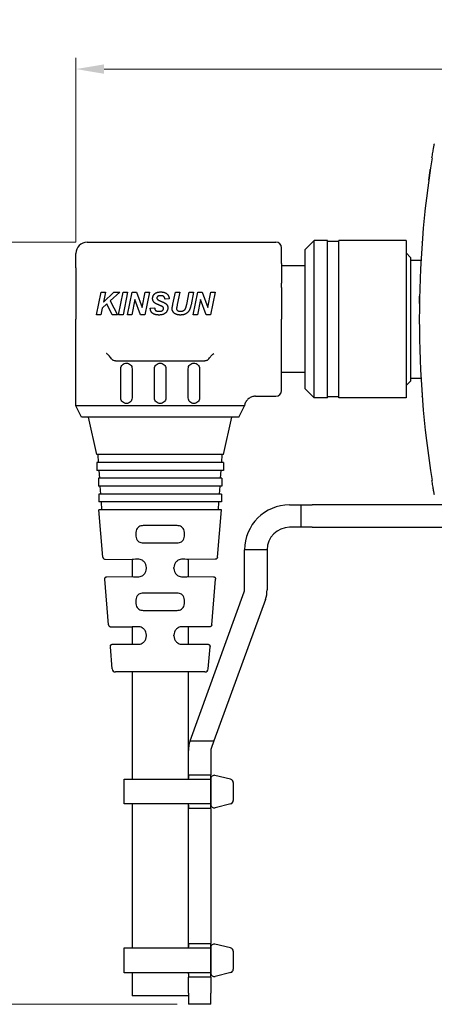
# Model space of a CAD drawing. Header units: inches. Extents: x 0 to 5766, y -2164 to 1330.
# Tile 206 of 210: x 5470 to 5507, y -41 to 47. Entities that reach past the tile are written whole.
import ezdxf

# ---------------------------------------------------------------- set-up
doc = ezdxf.new("R2010")
doc.units = ezdxf.units.IN
doc.header["$MEASUREMENT"] = 0
doc.layers.add('AM_5', color=3, linetype='Continuous', lineweight=15)
doc.layers.add('可見 (ISO)', color=7, linetype='Continuous', lineweight=25)
doc.styles.add('尺寸標註', font='romans.shx', dxfattribs={"bigfont": 'CHINESET.SHX'})
doc.dimstyles.new('CNS1$0', dxfattribs={"dimtxt": 2.5, "dimasz": 2.5, "dimexe": 1, "dimexo": 1, "dimgap": 1.5, "dimtad": 1, "dimtoh": 1, "dimdec": 1, "dimdsep": 46, "dimtxsty": '尺寸標註', "dimcen": 0, "dimclrd": 2, "dimclre": 2, "dimclrt": 1, "dimadec": 0, "dimazin": 2, "dimtp": 0.1, "dimtm": 0.1, "dimtfac": 0.71, "dimtdec": 1, "dimtmove": 0, "dimatfit": 0, "dimfxl": 0, "dimlwd": 13, "dimlwe": 13, "dimarcsym": 0})

# ---------------------------------------------------------------- blocks, each defined once
blk = doc.blocks.new('*D527')
at = {"layer": 'AM_5', "color": 2, "lineweight": 13}
for p, q in [((5475.084, 27.249), (5475.084, 43.641)), ((5635.804, 21.399), (5635.804, 43.641)), ((5633.304, 42.641), (5477.584, 42.641))]:
    blk.add_line(p, q, dxfattribs=at)
at = {"layer": 'AM_5', "color": 2}
for points in [[(5477.584, 43.057), (5477.584, 42.224), (5475.084, 42.641)], [(5633.304, 43.057), (5633.304, 42.224), (5635.804, 42.641)]]:
    blk.add_solid(points, dxfattribs=at)
at = {"layer": 'Defpoints', "color": 0}
for p in [(5475.084, 42.641), (5475.084, 26.249), (5635.804, 20.399)]:
    blk.add_point(p, dxfattribs=at)
at = {"layer": 'AM_5', "color": 1, "insert": (5555.444, 45.391), "char_height": 2.5, "attachment_point": 5, "style": '尺寸標註'}
blk.add_mtext('160.7', dxfattribs=at)
blk = doc.blocks.new('*D485')
at = {"layer": 'AM_5', "color": 2, "lineweight": 13}
for p, q in [((5475.084, 27.249), (5462.084, 27.249)), ((5463.084, 24.749), (5463.084, -38.012)), ((5484.094, -40.512), (5462.084, -40.512))]:
    blk.add_line(p, q, dxfattribs=at)
at = {"layer": 'AM_5', "color": 2}
for points in [[(5462.667, 24.749), (5463.5, 24.749), (5463.084, 27.249)], [(5462.667, -38.012), (5463.5, -38.012), (5463.084, -40.512)]]:
    blk.add_solid(points, dxfattribs=at)
at = {"layer": 'Defpoints', "color": 0}
for p in [(5476.084, 27.249), (5463.084, -40.512), (5485.094, -40.512)]:
    blk.add_point(p, dxfattribs=at)
at = {"layer": 'AM_5', "color": 1, "insert": (5460.334, -6.632), "char_height": 2.5, "attachment_point": 5, "rotation": 90, "style": '尺寸標註'}
blk.add_mtext('67.8', dxfattribs=at)

msp = doc.modelspace()

# ---------------------------------------------------------------- linework, layer by layer
for p, q in [((5487.094, -20.453), (5487.094, -22.743)), ((5488.853, -20.504), (5487.453, -20.159)), ((5489.094, -20.798), (5489.094, -22.398)), ((5488.878, -22.686), (5487.478, -23.031)), ((5487.094, -35.453), (5487.094, -37.743)), ((5488.853, -35.504), (5487.453, -35.159)), ((5489.094, -35.798), (5489.094, -37.398)), ((5488.878, -37.686), (5487.478, -38.031))]:
    msp.add_line(p, q)
for points in [[(5487.094, -20.496), (5487.094, -22.7), (5479.364, -22.7), (5479.364, -20.496)], [(5487.094, -35.496), (5487.094, -37.7), (5479.364, -37.7), (5479.364, -35.496)]]:
    msp.add_lwpolyline(points, close=True)
for centre, start, end in [((5487.394, -20.453), 78.69007, 180), ((5488.794, -20.798), 0, 78.69007), ((5487.394, -22.743), 180, 286.32064), ((5488.794, -22.398), 286.32064, 0), ((5487.394, -35.453), 78.69007, 180), ((5488.794, -35.798), 0, 78.69007), ((5488.794, -37.398), 286.32064, 0), ((5487.394, -37.743), 180, 286.32064)]:
    msp.add_arc(centre, 0.3, start, end)
at = {"layer": '可見 (ISO)'}
for p, q in [((5476.084, 27.249), (5492.884, 27.249)), ((5495.484, 26.594), (5496.289, 27.399)), ((5496.289, 13.399), (5496.289, 27.399)), ((5497.484, 27.399), (5496.289, 27.399)), ((5497.484, 13.399), (5497.484, 27.399)), ((5498.484, 27.299), (5497.484, 27.299)), ((5498.484, 13.399), (5498.484, 27.399)), ((5504.484, 27.399), (5498.484, 27.399)), ((5504.484, 27.399), (5504.484, 13.399)), ((5493.384, 25.365), (5493.384, 26.749)), ((5495.484, 14.204), (5495.484, 26.594)), ((5504.884, 25.899), (5504.484, 26.299)), ((5505.884, 26.899), (5505.884, 26.881)), ((5505.885, 26.899), (5505.884, 26.899)), ((5475.084, 24.974), (5475.084, 26.249)), ((5504.884, 25.899), (5504.884, 14.899)), ((5504.884, 25.649), (5505.805, 25.649)), ((5475.084, 24.974), (5475.084, 23.217)), ((5493.384, 25.365), (5493.384, 23.608)), ((5495.484, 25.149), (5493.384, 25.149)), ((5475.084, 23.217), (5475.084, 20.399)), ((5476.912, 20.799), (5477.319, 22.799)), ((5477.319, 22.799), (5477.71, 22.799)), ((5477.528, 21.904), (5478.45, 22.799)), ((5477.71, 22.799), (5477.528, 21.904)), ((5478.989, 22.799), (5478.141, 22.025)), ((5478.45, 22.799), (5478.989, 22.799)), ((5478.886, 20.799), (5479.293, 22.799)), ((5479.684, 22.799), (5479.278, 20.799)), ((5479.293, 22.799), (5479.684, 22.799)), ((5479.681, 20.799), (5480.088, 22.799)), ((5480.088, 22.799), (5480.479, 22.799)), ((5480.479, 22.799), (5480.982, 21.44)), ((5480.982, 21.44), (5481.242, 22.799)), ((5481.633, 22.799), (5481.226, 20.799)), ((5481.242, 22.799), (5481.633, 22.799)), ((5483.721, 21.735), (5483.936, 22.799)), ((5483.936, 22.799), (5484.328, 22.799)), ((5484.328, 22.799), (5484.107, 21.706)), ((5484.945, 21.698), (5485.168, 22.799)), ((5485.168, 22.799), (5485.559, 22.799)), ((5485.559, 22.799), (5485.33, 21.665)), ((5485.527, 20.799), (5485.934, 22.799)), ((5485.934, 22.799), (5486.325, 22.799)), ((5486.325, 22.799), (5486.828, 21.44)), ((5486.828, 21.44), (5487.088, 22.799)), ((5487.479, 22.799), (5487.073, 20.799)), ((5487.088, 22.799), (5487.479, 22.799)), ((5493.384, 23.217), (5493.384, 23.608)), ((5493.384, 23.217), (5493.384, 20.399)), ((5478.141, 22.025), (5478.784, 20.799)), ((5480.334, 22.158), (5480.073, 20.799)), ((5480.835, 20.799), (5480.334, 22.158)), ((5483.399, 22.202), (5483.014, 22.184)), ((5486.18, 22.158), (5485.919, 20.799)), ((5486.681, 20.799), (5486.18, 22.158)), ((5477.422, 21.377), (5477.304, 20.799)), ((5477.845, 21.759), (5477.422, 21.377)), ((5478.322, 20.799), (5477.845, 21.759)), ((5481.707, 21.397), (5482.091, 21.414)), ((5484.107, 21.706), (5484.053, 21.44)), ((5475.084, 15.499), (5475.084, 20.399)), ((5477.304, 20.799), (5476.912, 20.799)), ((5478.784, 20.799), (5478.322, 20.799)), ((5479.278, 20.799), (5478.886, 20.799)), ((5480.073, 20.799), (5479.681, 20.799)), ((5481.226, 20.799), (5480.835, 20.799)), ((5485.919, 20.799), (5485.527, 20.799)), ((5487.073, 20.799), (5486.681, 20.799)), ((5493.384, 14.049), (5493.384, 20.399)), ((5478.612, 16.699), (5486.555, 16.699)), ((5487.086, 17.104), (5487.086, 17.104)), ((5479.084, 13.399), (5479.084, 15.999)), ((5480.084, 15.999), (5480.084, 13.399)), ((5482.084, 13.399), (5482.084, 15.999)), ((5483.084, 15.999), (5483.084, 13.399)), ((5485.084, 13.399), (5485.084, 15.999)), ((5486.084, 15.999), (5486.084, 13.399)), ((5475.084, 13.549), (5475.084, 15.499)), ((5495.484, 15.649), (5493.384, 15.649)), ((5504.884, 14.899), (5504.484, 14.499)), ((5504.884, 15.149), (5505.805, 15.149)), ((5495.484, 14.204), (5496.289, 13.399)), ((5475.084, 12.699), (5475.084, 13.549)), ((5491.072, 13.549), (5492.884, 13.549)), ((5497.484, 13.399), (5496.289, 13.399)), ((5498.484, 13.499), (5497.484, 13.499)), ((5504.484, 13.399), (5498.484, 13.399)), ((5505.884, 13.917), (5505.884, 13.899)), ((5505.885, 13.899), (5505.884, 13.899)), ((5489.962, 12.699), (5475.084, 12.699)), ((5475.584, 11.699), (5475.084, 12.699)), ((5489.584, 11.699), (5490.084, 12.699)), ((5489.584, 11.699), (5475.584, 11.699)), ((5476.959, 8.359), (5476.209, 11.699)), ((5488.209, 8.359), (5488.959, 11.699)), ((5488.209, 8.359), (5476.959, 8.359)), ((5477.108, 7.659), (5477.059, 8.359)), ((5488.06, 7.659), (5488.109, 8.359)), ((5488.209, 7.659), (5476.959, 7.659)), ((5476.959, 7.659), (5476.959, 6.959)), ((5488.209, 7.659), (5488.209, 6.959)), ((5488.209, 6.959), (5476.959, 6.959)), ((5488.084, 6.259), (5477.084, 6.259)), ((5477.084, 6.259), (5477.084, 5.559)), ((5477.206, 6.259), (5477.157, 6.959)), ((5487.962, 6.259), (5488.011, 6.959)), ((5488.084, 6.259), (5488.084, 5.559)), ((5488.084, 5.559), (5477.084, 5.559)), ((5477.303, 4.859), (5477.254, 5.559)), ((5487.864, 4.859), (5487.913, 5.559)), ((5488.034, 4.859), (5477.134, 4.859)), ((5477.134, 4.859), (5477.134, 4.159)), ((5488.034, 4.859), (5488.034, 4.159)), ((5488.034, 4.159), (5477.134, 4.159)), ((5477.401, 3.459), (5477.352, 4.159)), ((5487.766, 3.459), (5487.815, 4.159)), ((5494.104, 3.899), (5495.104, 3.899)), ((5495.104, 3.899), (5496.104, 3.899)), ((5495.104, 3.899), (5495.104, 1.899)), ((5511.104, 3.899), (5496.104, 3.899)), ((5488.034, 3.459), (5477.134, 3.459)), ((5477.484, -0.757), (5477.134, 3.459)), ((5487.683, -0.757), (5488.034, 3.459)), ((5495.104, 1.899), (5494.104, 1.899)), ((5496.104, 1.899), (5495.104, 1.899)), ((5496.104, 1.899), (5591.104, 1.899)), ((5480.419, 1.295), (5480.419, 1.261)), ((5484.749, 1.261), (5484.749, 1.295)), ((5492.104, -0.101), (5490.104, -0.101)), ((5490.104, -3.66), (5490.104, -0.101)), ((5492.104, -0.101), (5492.104, -3.66)), ((5477.682, -0.94), (5480.084, -0.961)), ((5480.084, -0.961), (5480.084, -2.483)), ((5481.364, -1.759), (5481.364, -1.685)), ((5483.803, -1.759), (5483.803, -1.685)), ((5487.485, -0.94), (5485.084, -0.961)), ((5485.084, -0.961), (5485.084, -2.483)), ((5477.845, -2.502), (5480.084, -2.483)), ((5485.084, -2.483), (5487.322, -2.502)), ((5477.984, -6.761), (5477.648, -2.719)), ((5487.183, -6.761), (5487.52, -2.719)), ((5485.245, -17.098), (5490.074, -3.831)), ((5480.419, -4.705), (5480.419, -4.739)), ((5484.749, -4.739), (5484.749, -4.705)), ((5491.953, -4.515), (5487.373, -17.098)), ((5478.182, -6.944), (5480.084, -6.961)), ((5480.084, -6.961), (5480.084, -8.483)), ((5486.986, -6.944), (5485.084, -6.961)), ((5485.084, -6.961), (5485.084, -8.483)), ((5481.364, -7.759), (5481.364, -7.685)), ((5483.803, -7.759), (5483.803, -7.685)), ((5478.311, -10.687), (5478.147, -8.715)), ((5478.344, -8.498), (5480.084, -8.483)), ((5485.084, -8.483), (5486.823, -8.498)), ((5486.857, -10.687), (5487.021, -8.715)), ((5486.558, -10.962), (5478.61, -10.962)), ((5480.084, -10.962), (5480.084, -20.496)), ((5485.084, -10.962), (5485.084, -20.496)), ((5485.245, -17.098), (5487.373, -17.098)), ((5487.373, -17.098), (5487.124, -17.782)), ((5485.094, -19.798), (5485.094, -17.953)), ((5487.094, -17.953), (5487.094, -19.798)), ((5485.094, -20.098), (5485.094, -19.798)), ((5485.094, -20.098), (5487.094, -20.098)), ((5485.094, -20.098), (5485.094, -20.398)), ((5487.094, -19.798), (5487.094, -20.098)), ((5487.094, -20.398), (5487.094, -20.098)), ((5485.094, -20.496), (5485.094, -20.398)), ((5487.094, -20.398), (5487.094, -22.798)), ((5487.094, -22.798), (5487.094, -20.398)), ((5480.084, -22.7), (5480.084, -35.496)), ((5485.084, -22.7), (5485.084, -35.496)), ((5485.094, -22.798), (5485.094, -22.7)), ((5485.094, -22.798), (5485.094, -23.098)), ((5487.094, -23.098), (5485.094, -23.098)), ((5485.094, -23.398), (5485.094, -23.098)), ((5485.094, -34.798), (5485.094, -23.398)), ((5487.094, -23.098), (5487.094, -22.798)), ((5487.094, -23.098), (5487.094, -23.398)), ((5487.094, -23.398), (5487.094, -34.798)), ((5485.094, -35.098), (5485.094, -34.798)), ((5487.094, -34.798), (5487.094, -35.098)), ((5485.094, -35.098), (5487.094, -35.098)), ((5485.094, -35.098), (5485.094, -35.398)), ((5485.094, -35.496), (5485.094, -35.398)), ((5487.094, -35.398), (5487.094, -35.098)), ((5487.094, -35.398), (5487.094, -37.798)), ((5487.094, -37.798), (5487.094, -35.398)), ((5480.084, -37.7), (5480.084, -39.751)), ((5485.094, -37.798), (5485.094, -37.7)), ((5485.094, -37.798), (5485.094, -38.098)), ((5485.094, -38.398), (5485.094, -38.098)), ((5487.094, -38.098), (5485.094, -38.098)), ((5485.094, -39.512), (5485.094, -38.398)), ((5487.094, -38.098), (5487.094, -37.798)), ((5487.094, -38.098), (5487.094, -38.398)), ((5487.094, -38.398), (5487.094, -39.512)), ((5485.084, -39.751), (5480.084, -39.751)), ((5485.094, -39.512), (5485.094, -40.512)), ((5487.094, -40.512), (5487.094, -39.512)), ((5487.094, -40.512), (5485.094, -40.512))]:
    msp.add_line(p, q, dxfattribs=at)
for centre, radius, start, end in [((5476.084, 26.249), 1, 90, 180), ((5492.884, 26.749), 0.5, 0, 90), ((5492.884, 14.049), 0.5, 270, 0), ((5494.104, -0.101), 4, 90, 180), ((5494.104, -0.101), 2, 90, 180), ((5489.604, -3.66), 0.5, 340, 0), ((5489.604, -3.66), 2.5, 340, 0), ((5478.61, -10.662), 0.3, 184.7568, 270), ((5486.558, -10.662), 0.3, 270, 355.2432), ((5487.594, -17.953), 2.5, 160, 180), ((5487.594, -17.953), 0.5, 160, 180)]:
    msp.add_arc(centre, radius, start, end, dxfattribs=at)
for centre, major_axis, ratio, start_param, end_param in [((5597.126, 20.399), (0, 91.486), 0.999849, 1.413344, 1.728248), ((5482.584, 2.017), (-2.5, 0), 0.013964, 4.061939, 5.362839), ((5482.584, 0.539), (2.5, 0), 0.013964, 4.061939, 5.362839), ((5482.584, -0.983), (-2.5, 0.022), 0.013962, 5.621312, 6.283322), ((5482.584, -0.983), (2.5, 0.022), 0.013962, 6.283049, 6.945058), ((5482.584, -2.461), (-2.5, -0.022), 0.013962, 6.283049, 6.945058), ((5482.584, -2.461), (2.5, -0.022), 0.013962, 5.621312, 6.283322), ((5482.584, -3.983), (-2.5, 0), 0.013964, 4.061939, 5.362839), ((5482.584, -5.461), (2.5, 0), 0.013964, 4.061939, 5.362839), ((5482.584, -6.983), (-2.5, 0.022), 0.013962, 5.621312, 6.283322), ((5482.584, -6.983), (2.5, 0.022), 0.013962, 6.283049, 6.945058), ((5482.584, -8.461), (-2.5, -0.022), 0.013962, 6.283049, 6.945058), ((5482.584, -8.461), (2.5, -0.022), 0.013962, 5.621312, 6.283322)]:
    msp.add_ellipse(centre, major_axis=major_axis, ratio=ratio, start_param=start_param, end_param=end_param, dxfattribs=at)
for points, knots in [([(5506.785, 34.744), (5506.811, 34.909), (5506.838, 35.072), (5506.862, 35.222), (5506.887, 35.372), (5506.91, 35.511), (5506.93, 35.627), (5506.94, 35.685), (5506.949, 35.739), (5506.957, 35.785), (5506.964, 35.83), (5506.971, 35.869), (5506.976, 35.9), (5506.987, 35.964), (5506.993, 35.997), (5506.993, 35.997)], [0, 0, 0, 0, 0.000496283, 0.000496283, 0.000496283, 0.000992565, 0.000992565, 0.000992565, 0.001242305, 0.001242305, 0.001242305, 0.001488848, 0.001488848, 0.001488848, 0.00198513, 0.00198513, 0.00198513, 0.00198513]), ([(5506.493, 32.764), (5506.532, 33.052), (5506.574, 33.347), (5506.62, 33.659), (5506.624, 33.691), (5506.629, 33.723)], [0, 0, 0, 0, 0.08760995, 0.08760995, 0.09772978, 0.09772978, 0.09772978, 0.09772978]), ([(5506.17, 30.107), (5506.17, 30.107), (5506.17, 30.107), (5506.17, 30.108), (5506.17, 30.109), (5506.171, 30.111), (5506.171, 30.112), (5506.171, 30.114)], [0.02997514, 0.02997514, 0.02997514, 0.02997514, 0.03261946, 0.03261946, 0.04097847, 0.04097847, 0.04707143, 0.04707143, 0.04707143, 0.04707143]), ([(5506.181, 30.208), (5506.181, 30.208), (5506.181, 30.208), (5506.181, 30.209), (5506.181, 30.21), (5506.181, 30.212), (5506.182, 30.213), (5506.182, 30.214)], [0.02995296, 0.02995296, 0.02995296, 0.02995296, 0.03266965, 0.03266965, 0.04118502, 0.04118502, 0.04704465, 0.04704465, 0.04704465, 0.04704465]), ([(5505.91, 27.249), (5505.911, 27.25), (5505.911, 27.25), (5505.911, 27.251), (5505.911, 27.252), (5505.911, 27.256), (5505.911, 27.257), (5505.912, 27.266), (5505.912, 27.271), (5505.912, 27.275), (5505.912, 27.276), (5505.912, 27.276)], [0, 0, 0, 0, 0.00097656, 0.00097656, 0.00488283, 0.00488283, 0.01269545, 0.01269545, 0.04395329, 0.04395329, 0.05714808, 0.05714808, 0.05714808, 0.05714808]), ([(5481.912, 22.242), (5481.912, 22.262), (5481.913, 22.302), (5481.923, 22.362), (5481.937, 22.418), (5481.958, 22.472), (5481.983, 22.523), (5482.015, 22.571), (5482.054, 22.617), (5482.097, 22.66), (5482.146, 22.699), (5482.2, 22.733), (5482.26, 22.761), (5482.324, 22.785), (5482.394, 22.803), (5482.469, 22.815), (5482.549, 22.824), (5482.604, 22.824), (5482.633, 22.825)], [0, 0, 0, 0, 0.000060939, 0.000120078, 0.000177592, 0.000234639, 0.000291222, 0.000348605, 0.000407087, 0.000467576, 0.00052959, 0.000592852, 0.000658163, 0.000726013, 0.000797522, 0.000872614, 0.000952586, 0.001036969, 0.001036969, 0.001036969, 0.001036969]), ([(5482.633, 22.825), (5482.662, 22.824), (5482.718, 22.823), (5482.799, 22.815), (5482.876, 22.802), (5482.948, 22.784), (5483.015, 22.759), (5483.077, 22.73), (5483.134, 22.696), (5483.185, 22.655), (5483.231, 22.611), (5483.272, 22.563), (5483.307, 22.511), (5483.337, 22.457), (5483.361, 22.398), (5483.38, 22.336), (5483.393, 22.27), (5483.397, 22.225), (5483.399, 22.202)], [0, 0, 0, 0, 0.000085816, 0.000166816, 0.000243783, 0.000317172, 0.000387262, 0.000454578, 0.00052016, 0.00058466, 0.000647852, 0.000710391, 0.000771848, 0.000833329, 0.000896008, 0.000959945, 0.001025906, 0.00109462, 0.00109462, 0.00109462, 0.00109462]), ([(5482.809, 21.502), (5482.804, 21.506), (5482.791, 21.516), (5482.768, 21.529), (5482.74, 21.545), (5482.705, 21.562), (5482.665, 21.581), (5482.619, 21.602), (5482.566, 21.624), (5482.51, 21.648), (5482.452, 21.671), (5482.397, 21.695), (5482.347, 21.718), (5482.3, 21.739), (5482.257, 21.759), (5482.219, 21.779), (5482.184, 21.797), (5482.144, 21.82), (5482.099, 21.85), (5482.052, 21.892), (5482.011, 21.938), (5481.975, 21.989), (5481.947, 22.046), (5481.926, 22.107), (5481.914, 22.173), (5481.913, 22.218), (5481.912, 22.242)], [0, 0, 0, 0, 0.000020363, 0.000047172, 0.00007964, 0.000117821, 0.000162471, 0.000213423, 0.000270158, 0.000333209, 0.000397, 0.000456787, 0.000512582, 0.000564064, 0.000611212, 0.000654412, 0.000693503, 0.000728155, 0.000792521, 0.000854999, 0.000916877, 0.000979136, 0.001041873, 0.001105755, 0.001172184, 0.001242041, 0.001242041, 0.001242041, 0.001242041]), ([(5482.629, 22.491), (5482.615, 22.491), (5482.587, 22.491), (5482.547, 22.488), (5482.51, 22.483), (5482.476, 22.477), (5482.446, 22.469), (5482.418, 22.459), (5482.394, 22.447), (5482.367, 22.428), (5482.339, 22.403), (5482.314, 22.366), (5482.299, 22.326), (5482.297, 22.297), (5482.297, 22.283)], [0, 0, 0, 0, 0.0000433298, 0.0000835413, 0.0001207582, 0.0001550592, 0.0001866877, 0.0002157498, 0.0002426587, 0.0002678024, 0.0003137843, 0.0003562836, 0.0003981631, 0.0004417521, 0.0004417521, 0.0004417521, 0.0004417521]), ([(5482.297, 22.283), (5482.297, 22.269), (5482.299, 22.243), (5482.312, 22.205), (5482.335, 22.17), (5482.355, 22.152), (5482.365, 22.143)], [0, 0, 0, 0, 0.0000403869, 0.0000791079, 0.0001184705, 0.0001603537, 0.0001603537, 0.0001603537, 0.0001603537]), ([(5482.365, 22.143), (5482.372, 22.138), (5482.387, 22.127), (5482.412, 22.111), (5482.443, 22.094), (5482.478, 22.075), (5482.519, 22.055), (5482.565, 22.034), (5482.617, 22.011), (5482.653, 21.996), (5482.672, 21.988)], [0, 0, 0, 0, 0.00002488, 0.0000547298, 0.0000896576, 0.000129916, 0.0001753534, 0.0002260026, 0.0002818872, 0.00034318, 0.00034318, 0.00034318, 0.00034318]), ([(5483.014, 22.184), (5483.013, 22.196), (5483.01, 22.219), (5483.002, 22.253), (5482.992, 22.285), (5482.98, 22.315), (5482.965, 22.343), (5482.948, 22.368), (5482.928, 22.391), (5482.906, 22.413), (5482.881, 22.431), (5482.853, 22.448), (5482.823, 22.461), (5482.789, 22.472), (5482.753, 22.481), (5482.715, 22.487), (5482.673, 22.491), (5482.644, 22.491), (5482.629, 22.491)], [0, 0, 0, 0, 0.0000363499, 0.0000711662, 0.0001046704, 0.0001365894, 0.000167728, 0.0001982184, 0.0002285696, 0.0002588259, 0.0002896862, 0.000321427, 0.0003547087, 0.0003897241, 0.0004262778, 0.0004655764, 0.0005069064, 0.0005512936, 0.0005512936, 0.0005512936, 0.0005512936]), ([(5482.672, 21.988), (5482.7, 21.976), (5482.754, 21.954), (5482.831, 21.92), (5482.9, 21.887), (5482.962, 21.857), (5483.014, 21.828), (5483.059, 21.801), (5483.095, 21.776), (5483.116, 21.758), (5483.125, 21.75)], [0, 0, 0, 0, 0.0000924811, 0.0001766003, 0.0002527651, 0.0003208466, 0.0003809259, 0.0004328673, 0.0004774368, 0.0005144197, 0.0005144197, 0.0005144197, 0.0005144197]), ([(5482.486, 20.773), (5482.465, 20.774), (5482.423, 20.774), (5482.363, 20.778), (5482.304, 20.784), (5482.247, 20.792), (5482.193, 20.804), (5482.141, 20.817), (5482.091, 20.833), (5482.043, 20.851), (5481.998, 20.872), (5481.956, 20.895), (5481.917, 20.919), (5481.883, 20.947), (5481.851, 20.975), (5481.824, 21.006), (5481.799, 21.038), (5481.778, 21.072), (5481.76, 21.108), (5481.744, 21.146), (5481.731, 21.184), (5481.722, 21.224), (5481.713, 21.265), (5481.709, 21.308), (5481.706, 21.352), (5481.707, 21.382), (5481.707, 21.397)], [0, 0, 0, 0, 0.00006246, 0.000122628, 0.000181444, 0.000237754, 0.000292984, 0.000346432, 0.000398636, 0.000449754, 0.000498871, 0.000546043, 0.000591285, 0.000634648, 0.000676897, 0.000717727, 0.000757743, 0.000797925, 0.000837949, 0.000877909, 0.00091816, 0.000958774, 0.001000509, 0.001042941, 0.001086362, 0.001131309, 0.001131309, 0.001131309, 0.001131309]), ([(5482.091, 21.414), (5482.092, 21.402), (5482.094, 21.377), (5482.098, 21.342), (5482.104, 21.31), (5482.111, 21.281), (5482.12, 21.255), (5482.131, 21.233), (5482.142, 21.213), (5482.152, 21.203), (5482.157, 21.198)], [0, 0, 0, 0, 0.0000386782, 0.0000743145, 0.0001066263, 0.0001364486, 0.0001633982, 0.0001882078, 0.0002103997, 0.0002311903, 0.0002311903, 0.0002311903, 0.0002311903]), ([(5482.157, 21.198), (5482.165, 21.191), (5482.182, 21.176), (5482.213, 21.157), (5482.248, 21.141), (5482.289, 21.128), (5482.334, 21.119), (5482.384, 21.111), (5482.439, 21.108), (5482.477, 21.107), (5482.496, 21.107)], [0, 0, 0, 0, 0.0000330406, 0.0000682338, 0.0001065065, 0.0001482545, 0.0001938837, 0.0002437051, 0.0002983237, 0.0003571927, 0.0003571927, 0.0003571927, 0.0003571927]), ([(5483.271, 21.404), (5483.27, 21.383), (5483.269, 21.341), (5483.259, 21.279), (5483.243, 21.219), (5483.22, 21.162), (5483.191, 21.107), (5483.155, 21.054), (5483.112, 21.004), (5483.064, 20.957), (5483.009, 20.914), (5482.95, 20.875), (5482.884, 20.844), (5482.815, 20.818), (5482.739, 20.798), (5482.659, 20.784), (5482.574, 20.775), (5482.516, 20.774), (5482.486, 20.773)], [0, 0, 0, 0, 0.000063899, 0.000126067, 0.000187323, 0.000248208, 0.000310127, 0.000372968, 0.000438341, 0.000505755, 0.000575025, 0.000644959, 0.00071685, 0.000790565, 0.000867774, 0.000948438, 0.001033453, 0.001123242, 0.001123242, 0.001123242, 0.001123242]), ([(5482.496, 21.107), (5482.513, 21.107), (5482.545, 21.107), (5482.591, 21.11), (5482.634, 21.116), (5482.673, 21.124), (5482.709, 21.134), (5482.741, 21.146), (5482.769, 21.161), (5482.794, 21.178), (5482.816, 21.197), (5482.835, 21.216), (5482.851, 21.237), (5482.864, 21.258), (5482.874, 21.28), (5482.881, 21.304), (5482.885, 21.328), (5482.886, 21.344), (5482.886, 21.353)], [0, 0, 0, 0, 0.0000496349, 0.000095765, 0.0001385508, 0.0001785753, 0.0002151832, 0.0002495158, 0.0002811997, 0.0003111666, 0.0003395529, 0.0003667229, 0.0003920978, 0.0004174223, 0.0004415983, 0.0004658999, 0.0004902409, 0.0005151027, 0.0005151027, 0.0005151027, 0.0005151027]), ([(5482.886, 21.353), (5482.885, 21.367), (5482.884, 21.395), (5482.868, 21.436), (5482.843, 21.472), (5482.821, 21.492), (5482.809, 21.502)], [0, 0, 0, 0, 0.0000423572, 0.0000838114, 0.0001266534, 0.0001727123, 0.0001727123, 0.0001727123, 0.0001727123]), ([(5483.125, 21.75), (5483.137, 21.739), (5483.16, 21.716), (5483.19, 21.679), (5483.215, 21.639), (5483.235, 21.596), (5483.251, 21.552), (5483.263, 21.505), (5483.269, 21.455), (5483.27, 21.422), (5483.271, 21.404)], [0, 0, 0, 0, 0.0000482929, 0.0000954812, 0.0001418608, 0.0001882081, 0.0002350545, 0.0002824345, 0.0003317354, 0.0003830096, 0.0003830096, 0.0003830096, 0.0003830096]), ([(5483.647, 21.371), (5483.651, 21.39), (5483.659, 21.429), (5483.667, 21.469), (5483.672, 21.489)], [0, 0, 0, 0, 0.0000576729, 0.0001206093, 0.0001206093, 0.0001206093, 0.0001206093]), ([(5484.38, 20.773), (5484.351, 20.774), (5484.295, 20.775), (5484.214, 20.782), (5484.138, 20.796), (5484.067, 20.814), (5484.001, 20.837), (5483.941, 20.866), (5483.885, 20.9), (5483.836, 20.94), (5483.792, 20.983), (5483.753, 21.03), (5483.72, 21.079), (5483.694, 21.132), (5483.673, 21.187), (5483.658, 21.246), (5483.649, 21.308), (5483.648, 21.35), (5483.647, 21.371)], [0, 0, 0, 0, 0.000085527, 0.000166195, 0.000242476, 0.000314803, 0.000383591, 0.000450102, 0.000514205, 0.000577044, 0.000638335, 0.000698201, 0.000756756, 0.000815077, 0.000873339, 0.000933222, 0.000994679, 0.001058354, 0.001058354, 0.001058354, 0.001058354]), ([(5483.672, 21.489), (5483.672, 21.494), (5483.675, 21.504), (5483.678, 21.522), (5483.683, 21.545), (5483.688, 21.574), (5483.695, 21.607), (5483.703, 21.645), (5483.712, 21.688), (5483.718, 21.719), (5483.721, 21.735)], [0, 0, 0, 0, 0.0000135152, 0.0000319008, 0.0000555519, 0.0000841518, 0.0001180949, 0.000157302, 0.0002014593, 0.0002504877, 0.0002504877, 0.0002504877, 0.0002504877]), ([(5484.053, 21.44), (5484.051, 21.427), (5484.045, 21.398), (5484.039, 21.368), (5484.035, 21.352)], [0, 0, 0, 0, 0.00004007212, 0.00009035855, 0.00009035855, 0.00009035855, 0.00009035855]), ([(5484.035, 21.352), (5484.036, 21.343), (5484.036, 21.326), (5484.041, 21.301), (5484.048, 21.277), (5484.058, 21.254), (5484.072, 21.233), (5484.087, 21.212), (5484.107, 21.193), (5484.129, 21.175), (5484.153, 21.159), (5484.181, 21.145), (5484.211, 21.133), (5484.244, 21.123), (5484.28, 21.116), (5484.318, 21.111), (5484.359, 21.107), (5484.387, 21.107), (5484.401, 21.107)], [0, 0, 0, 0, 0.0000260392, 0.0000512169, 0.0000758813, 0.0001007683, 0.0001257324, 0.0001516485, 0.0001782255, 0.00020664, 0.0002363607, 0.0002669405, 0.0002990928, 0.0003333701, 0.0003693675, 0.0004077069, 0.0004486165, 0.0004918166, 0.0004918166, 0.0004918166, 0.0004918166]), ([(5485.33, 21.665), (5485.324, 21.638), (5485.312, 21.587), (5485.292, 21.512), (5485.272, 21.442), (5485.252, 21.377), (5485.23, 21.317), (5485.208, 21.261), (5485.185, 21.211), (5485.162, 21.164), (5485.135, 21.122), (5485.107, 21.081), (5485.075, 21.043), (5485.041, 21.006), (5485.002, 20.972), (5484.962, 20.94), (5484.917, 20.91), (5484.871, 20.881), (5484.82, 20.855), (5484.767, 20.833), (5484.71, 20.815), (5484.65, 20.8), (5484.587, 20.788), (5484.521, 20.78), (5484.451, 20.774), (5484.404, 20.774), (5484.38, 20.773)], [0, 0, 0, 0, 0.000081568, 0.000158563, 0.000231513, 0.000299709, 0.00036361, 0.000423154, 0.000478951, 0.000530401, 0.000579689, 0.000629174, 0.000678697, 0.000728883, 0.000779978, 0.000832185, 0.000885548, 0.000940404, 0.000996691, 0.001054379, 0.001113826, 0.00117546, 0.001239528, 0.001306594, 0.001376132, 0.001448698, 0.001448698, 0.001448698, 0.001448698]), ([(5484.401, 21.107), (5484.427, 21.107), (5484.476, 21.109), (5484.546, 21.119), (5484.61, 21.136), (5484.666, 21.16), (5484.717, 21.191), (5484.76, 21.23), (5484.799, 21.275), (5484.825, 21.318), (5484.844, 21.357), (5484.858, 21.392), (5484.872, 21.431), (5484.887, 21.475), (5484.902, 21.524), (5484.917, 21.578), (5484.931, 21.636), (5484.94, 21.677), (5484.945, 21.698)], [0, 0, 0, 0, 0.0000767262, 0.0001469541, 0.000211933, 0.0002723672, 0.000330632, 0.0003880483, 0.0004461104, 0.0005061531, 0.0005390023, 0.0005762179, 0.0006178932, 0.0006642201, 0.0007149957, 0.0007704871, 0.000830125, 0.0008949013, 0.0008949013, 0.0008949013, 0.0008949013]), ([(5478.312, 16.819), (5478.244, 16.915), (5478.166, 17.012), (5478.007, 17.185), (5477.929, 17.263), (5477.838, 17.343), (5477.827, 17.353), (5477.815, 17.362)], [-0.07067013, -0.07067013, -0.07067013, -0.07067013, -0.03295236, -0.03295236, 0, 0, 0.00471986, 0.00471986, 0.00471986, 0.00471986]), ([(5478.612, 16.699), (5478.558, 16.699), (5478.501, 16.705), (5478.422, 16.731), (5478.395, 16.743), (5478.348, 16.776), (5478.328, 16.796), (5478.312, 16.819)], [0.00000383, 0.00000383, 0.00000383, 0.00000383, 0.01927049, 0.01927049, 0.02954099, 0.02954099, 0.03887308, 0.03887308, 0.03887308, 0.03887308]), ([(5486.856, 16.819), (5486.839, 16.796), (5486.819, 16.776), (5486.773, 16.743), (5486.746, 16.731), (5486.667, 16.705), (5486.61, 16.699), (5486.555, 16.699)], [0.00000133, 0.00000133, 0.00000133, 0.00000133, 0.00932847, 0.00932847, 0.01959293, 0.01959293, 0.03886798, 0.03886798, 0.03886798, 0.03886798]), ([(5486.856, 16.819), (5486.89, 16.867), (5486.926, 16.916), (5486.965, 16.964), (5486.984, 16.988), (5487.004, 17.012), (5487.024, 17.035), (5487.044, 17.059), (5487.064, 17.081), (5487.086, 17.104), (5487.173, 17.198), (5487.264, 17.287), (5487.352, 17.362)], [0, 0, 0, 0, 0.25, 0.25, 0.25, 0.375, 0.375, 0.375, 0.5, 0.5, 0.5, 1, 1, 1, 1]), ([(5479.084, 15.999), (5479.084, 16.062), (5479.096, 16.128), (5479.145, 16.248), (5479.182, 16.303), (5479.269, 16.393), (5479.326, 16.433), (5479.452, 16.486), (5479.52, 16.499), (5479.646, 16.499), (5479.713, 16.487), (5479.838, 16.434), (5479.896, 16.395), (5479.984, 16.304), (5480.022, 16.249), (5480.071, 16.128), (5480.084, 16.061), (5480.084, 15.999)], [0.1577208, 0.1577208, 0.1577208, 0.1577208, 0.1765177, 0.1765177, 0.1953147, 0.1953147, 0.2162376, 0.2162376, 0.2371605, 0.2371605, 0.2575671, 0.2575671, 0.2779737, 0.2779737, 0.2967076, 0.2967076, 0.3154415, 0.3154415, 0.3154415, 0.3154415]), ([(5482.084, 15.999), (5482.084, 16.062), (5482.096, 16.129), (5482.147, 16.252), (5482.186, 16.308), (5482.275, 16.397), (5482.331, 16.435), (5482.454, 16.486), (5482.521, 16.499), (5482.646, 16.499), (5482.713, 16.486), (5482.837, 16.435), (5482.893, 16.397), (5482.982, 16.308), (5483.02, 16.252), (5483.071, 16.129), (5483.084, 16.062), (5483.084, 15.999)], [0.1507226, 0.1507226, 0.1507226, 0.1507226, 0.169563, 0.169563, 0.1884033, 0.1884033, 0.2072436, 0.2072436, 0.226084, 0.226084, 0.2449243, 0.2449243, 0.2637646, 0.2637646, 0.2826049, 0.2826049, 0.3014453, 0.3014453, 0.3014453, 0.3014453]), ([(5485.084, 15.999), (5485.084, 16.061), (5485.096, 16.128), (5485.146, 16.249), (5485.183, 16.304), (5485.271, 16.395), (5485.329, 16.434), (5485.454, 16.487), (5485.521, 16.499), (5485.648, 16.499), (5485.716, 16.486), (5485.841, 16.433), (5485.899, 16.393), (5485.985, 16.303), (5486.022, 16.248), (5486.071, 16.128), (5486.084, 16.062), (5486.084, 15.999)], [0.1577208, 0.1577208, 0.1577208, 0.1577208, 0.1764547, 0.1764547, 0.1951885, 0.1951885, 0.2155952, 0.2155952, 0.2360018, 0.2360018, 0.2569247, 0.2569247, 0.2778476, 0.2778476, 0.2966445, 0.2966445, 0.3154415, 0.3154415, 0.3154415, 0.3154415]), ([(5480.084, 13.399), (5480.084, 13.335), (5480.071, 13.268), (5480.019, 13.145), (5479.981, 13.089), (5479.892, 13), (5479.834, 12.961), (5479.711, 12.911), (5479.645, 12.899), (5479.521, 12.899), (5479.455, 12.911), (5479.332, 12.962), (5479.275, 13), (5479.187, 13.088), (5479.149, 13.144), (5479.097, 13.267), (5479.084, 13.334), (5479.084, 13.399)], [0, 0, 0, 0, 0.0190995, 0.0190995, 0.038199, 0.038199, 0.0582407, 0.0582407, 0.0782824, 0.0782824, 0.0986672, 0.0986672, 0.1190519, 0.1190519, 0.1383901, 0.1383901, 0.1577282, 0.1577282, 0.1577282, 0.1577282]), ([(5483.084, 13.399), (5483.084, 13.336), (5483.071, 13.269), (5483.02, 13.146), (5482.982, 13.09), (5482.893, 13.001), (5482.837, 12.963), (5482.713, 12.912), (5482.646, 12.899), (5482.521, 12.899), (5482.454, 12.912), (5482.331, 12.963), (5482.275, 13.001), (5482.186, 13.09), (5482.147, 13.146), (5482.096, 13.269), (5482.084, 13.336), (5482.084, 13.399)], [0, 0, 0, 0, 0.0188403, 0.0188403, 0.0376807, 0.0376807, 0.056521, 0.056521, 0.0753613, 0.0753613, 0.0942016, 0.0942016, 0.113042, 0.113042, 0.1318823, 0.1318823, 0.1507226, 0.1507226, 0.1507226, 0.1507226]), ([(5486.084, 13.399), (5486.084, 13.334), (5486.07, 13.267), (5486.019, 13.144), (5485.98, 13.088), (5485.892, 13), (5485.835, 12.962), (5485.712, 12.911), (5485.646, 12.899), (5485.522, 12.899), (5485.456, 12.911), (5485.333, 12.961), (5485.276, 13), (5485.187, 13.089), (5485.148, 13.145), (5485.097, 13.268), (5485.084, 13.335), (5485.084, 13.399)], [0, 0, 0, 0, 0.0193382, 0.0193382, 0.0386763, 0.0386763, 0.0590611, 0.0590611, 0.0794458, 0.0794458, 0.0994875, 0.0994875, 0.1195292, 0.1195292, 0.1386287, 0.1386287, 0.1577282, 0.1577282, 0.1577282, 0.1577282]), ([(5491.072, 13.549), (5490.965, 13.549), (5490.855, 13.531), (5490.65, 13.462), (5490.552, 13.41), (5490.38, 13.278), (5490.304, 13.197), (5490.182, 13.018), (5490.136, 12.917), (5490.097, 12.775), (5490.089, 12.737), (5490.084, 12.699)], [0, 0, 0, 0, 0.0323509, 0.0323509, 0.0648619, 0.0648619, 0.0973671, 0.0973671, 0.1298724, 0.1298724, 0.1414389, 0.1414389, 0.1414389, 0.1414389]), ([(5505.912, 13.522), (5505.912, 13.522), (5505.912, 13.522), (5505.912, 13.523), (5505.912, 13.524), (5505.912, 13.528), (5505.911, 13.535), (5505.911, 13.546), (5505.911, 13.547), (5505.911, 13.548), (5505.911, 13.548), (5505.911, 13.548), (5505.911, 13.548), (5505.911, 13.548), (5505.911, 13.548), (5505.911, 13.548)], [0.0375225, 0.0375225, 0.0375225, 0.0375225, 0.03850494, 0.03850494, 0.05115719, 0.05115719, 0.08912615, 0.08912615, 0.09090529, 0.09090529, 0.09157246, 0.09157246, 0.09169756, 0.09169756, 0.09170929, 0.09170929, 0.09170929, 0.09170929]), ([(5490.084, 12.699), (5490.084, 12.699), (5490.084, 12.699), (5490.084, 12.699), (5490.084, 12.699), (5490.043, 12.699), (5489.962, 12.699)], [0.001354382, 0.001354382, 0.001354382, 0.001354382, 0.001354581, 0.001354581, 0.001354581, 0.002709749, 0.002709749, 0.002709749, 0.002709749]), ([(5506.171, 10.682), (5506.171, 10.685), (5506.171, 10.687), (5506.17, 10.689), (5506.17, 10.69), (5506.17, 10.69)], [0, 0, 0, 0, 0.01079377, 0.01079377, 0.01842781, 0.01842781, 0.01842781, 0.01842781]), ([(5506.182, 10.581), (5506.182, 10.584), (5506.181, 10.586), (5506.181, 10.589), (5506.181, 10.589), (5506.181, 10.589)], [0, 0, 0, 0, 0.01079105, 0.01079105, 0.01844721, 0.01844721, 0.01844721, 0.01844721]), ([(5506.993, 4.801), (5506.993, 4.801), (5506.987, 4.834), (5506.976, 4.897), (5506.971, 4.929), (5506.964, 4.968), (5506.956, 5.014), (5506.949, 5.06), (5506.94, 5.112), (5506.93, 5.17), (5506.92, 5.228), (5506.909, 5.293), (5506.898, 5.36), (5506.887, 5.428), (5506.875, 5.5), (5506.862, 5.576), (5506.837, 5.727), (5506.811, 5.889), (5506.785, 6.054)], [0, 0, 0, 0, 0.000495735, 0.000495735, 0.000495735, 0.000743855, 0.000743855, 0.000743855, 0.000992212, 0.000992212, 0.000992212, 0.001240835, 0.001240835, 0.001240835, 0.001489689, 0.001489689, 0.001489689, 0.001987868, 0.001987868, 0.001987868, 0.001987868]), ([(5481.07, 2.045), (5480.935, 2.043), (5480.792, 2.015), (5480.637, 1.914), (5480.581, 1.858), (5480.503, 1.736), (5480.471, 1.658), (5480.429, 1.483), (5480.419, 1.386), (5480.419, 1.295)], [0.447549, 0.447549, 0.447549, 0.447549, 0.4977934, 0.4977934, 0.5248525, 0.5248525, 0.5522064, 0.5522064, 0.5795602, 0.5795602, 0.5795602, 0.5795602]), ([(5484.749, 1.295), (5484.749, 1.386), (5484.739, 1.483), (5484.697, 1.658), (5484.664, 1.736), (5484.587, 1.858), (5484.53, 1.914), (5484.375, 2.015), (5484.232, 2.043), (5484.098, 2.045)], [0, 0, 0, 0, 0.0273538, 0.0273538, 0.0547077, 0.0547077, 0.0817668, 0.0817668, 0.1320113, 0.1320113, 0.1320113, 0.1320113]), ([(5480.419, 1.261), (5480.419, 1.17), (5480.429, 1.074), (5480.471, 0.899), (5480.503, 0.82), (5480.581, 0.698), (5480.637, 0.642), (5480.792, 0.541), (5480.935, 0.513), (5481.07, 0.511)], [0.5795602, 0.5795602, 0.5795602, 0.5795602, 0.606914, 0.606914, 0.6342679, 0.6342679, 0.661327, 0.661327, 0.7115715, 0.7115715, 0.7115715, 0.7115715]), ([(5484.098, 0.511), (5484.232, 0.513), (5484.375, 0.541), (5484.53, 0.642), (5484.587, 0.698), (5484.664, 0.82), (5484.697, 0.899), (5484.739, 1.074), (5484.749, 1.17), (5484.749, 1.261)], [1.0271092, 1.0271092, 1.0271092, 1.0271092, 1.0773536, 1.0773536, 1.1044127, 1.1044127, 1.1317666, 1.1317666, 1.1591204, 1.1591204, 1.1591204, 1.1591204]), ([(5477.484, -0.757), (5477.486, -0.78), (5477.493, -0.803), (5477.514, -0.848), (5477.529, -0.869), (5477.567, -0.904), (5477.589, -0.918), (5477.635, -0.935), (5477.658, -0.94), (5477.682, -0.94)], [-0.02966708, -0.02966708, -0.02966708, -0.02966708, -0.02254998, -0.02254998, -0.01483365, -0.01483365, -0.0071175, -0.0071175, -0.00000007, -0.00000007, -0.00000007, -0.00000007]), ([(5487.683, -0.757), (5487.681, -0.78), (5487.675, -0.803), (5487.654, -0.848), (5487.639, -0.869), (5487.601, -0.904), (5487.579, -0.918), (5487.533, -0.935), (5487.509, -0.94), (5487.485, -0.94)], [0, 0, 0, 0, 0.00711713, 0.00711713, 0.01483349, 0.01483349, 0.02254967, 0.02254967, 0.02966712, 0.02966712, 0.02966712, 0.02966712]), ([(5481.364, -1.685), (5481.364, -1.594), (5481.346, -1.498), (5481.277, -1.323), (5481.225, -1.245), (5481.114, -1.124), (5481.04, -1.069), (5480.857, -0.969), (5480.717, -0.943), (5480.612, -0.944)], [0, 0, 0, 0, 0.0273214, 0.0273214, 0.0546428, 0.0546428, 0.0815839, 0.0815839, 0.1323359, 0.1323359, 0.1323359, 0.1323359]), ([(5484.556, -0.944), (5484.451, -0.943), (5484.311, -0.969), (5484.127, -1.069), (5484.053, -1.124), (5483.942, -1.245), (5483.891, -1.323), (5483.821, -1.498), (5483.803, -1.594), (5483.803, -1.685)], [0.4472991, 0.4472991, 0.4472991, 0.4472991, 0.4980511, 0.4980511, 0.5249922, 0.5249922, 0.5523136, 0.5523136, 0.579635, 0.579635, 0.579635, 0.579635]), ([(5477.648, -2.719), (5477.648, -2.718), (5477.646, -2.706), (5477.648, -2.68), (5477.649, -2.67), (5477.656, -2.639), (5477.664, -2.618), (5477.689, -2.577), (5477.706, -2.558), (5477.745, -2.529), (5477.765, -2.519), (5477.805, -2.506), (5477.825, -2.502), (5477.845, -2.502)], [0, 0, 0, 0, 0.000291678, 0.000291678, 0.000475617, 0.000475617, 0.000865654, 0.000865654, 0.001338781, 0.001338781, 0.001736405, 0.001736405, 0.002102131, 0.002102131, 0.002102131, 0.002102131]), ([(5480.612, -2.5), (5480.717, -2.5), (5480.857, -2.474), (5481.041, -2.375), (5481.115, -2.319), (5481.226, -2.198), (5481.277, -2.12), (5481.346, -1.946), (5481.364, -1.85), (5481.364, -1.759)], [1.026939, 1.026939, 1.026939, 1.026939, 1.0777476, 1.0777476, 1.1047295, 1.1047295, 1.1319998, 1.1319998, 1.15927, 1.15927, 1.15927, 1.15927]), ([(5483.803, -1.759), (5483.803, -1.85), (5483.821, -1.946), (5483.89, -2.12), (5483.942, -2.198), (5484.053, -2.319), (5484.127, -2.375), (5484.31, -2.474), (5484.451, -2.5), (5484.556, -2.5)], [0.579635, 0.579635, 0.579635, 0.579635, 0.6069053, 0.6069053, 0.6341755, 0.6341755, 0.6611574, 0.6611574, 0.7119661, 0.7119661, 0.7119661, 0.7119661]), ([(5487.322, -2.502), (5487.342, -2.502), (5487.362, -2.506), (5487.403, -2.519), (5487.422, -2.529), (5487.461, -2.558), (5487.479, -2.577), (5487.503, -2.618), (5487.511, -2.639), (5487.52, -2.679), (5487.521, -2.699), (5487.52, -2.719)], [-0.03297966, -0.03297966, -0.03297966, -0.03297966, -0.02690514, -0.02690514, -0.02030084, -0.02030084, -0.01244198, -0.01244198, -0.00596311, -0.00596311, -0.00000001, -0.00000001, -0.00000001, -0.00000001]), ([(5481.07, -3.955), (5480.935, -3.957), (5480.792, -3.985), (5480.637, -4.086), (5480.581, -4.142), (5480.503, -4.264), (5480.471, -4.342), (5480.429, -4.517), (5480.419, -4.614), (5480.419, -4.705)], [0.447549, 0.447549, 0.447549, 0.447549, 0.4977934, 0.4977934, 0.5248525, 0.5248525, 0.5522064, 0.5522064, 0.5795602, 0.5795602, 0.5795602, 0.5795602]), ([(5484.749, -4.705), (5484.749, -4.614), (5484.739, -4.517), (5484.697, -4.342), (5484.664, -4.264), (5484.587, -4.142), (5484.53, -4.086), (5484.375, -3.985), (5484.232, -3.957), (5484.098, -3.955)], [0, 0, 0, 0, 0.0273538, 0.0273538, 0.0547077, 0.0547077, 0.0817668, 0.0817668, 0.1320113, 0.1320113, 0.1320113, 0.1320113]), ([(5480.419, -4.739), (5480.419, -4.83), (5480.429, -4.926), (5480.471, -5.101), (5480.503, -5.18), (5480.581, -5.302), (5480.637, -5.358), (5480.792, -5.459), (5480.935, -5.487), (5481.07, -5.489)], [0.5795602, 0.5795602, 0.5795602, 0.5795602, 0.606914, 0.606914, 0.6342679, 0.6342679, 0.661327, 0.661327, 0.7115715, 0.7115715, 0.7115715, 0.7115715]), ([(5484.098, -5.489), (5484.232, -5.487), (5484.375, -5.459), (5484.53, -5.358), (5484.587, -5.302), (5484.664, -5.18), (5484.697, -5.101), (5484.739, -4.926), (5484.749, -4.83), (5484.749, -4.739)], [1.0271092, 1.0271092, 1.0271092, 1.0271092, 1.0773536, 1.0773536, 1.1044127, 1.1044127, 1.1317666, 1.1317666, 1.1591204, 1.1591204, 1.1591204, 1.1591204]), ([(5477.984, -6.761), (5477.986, -6.785), (5477.992, -6.808), (5478.013, -6.852), (5478.029, -6.873), (5478.066, -6.908), (5478.088, -6.922), (5478.134, -6.94), (5478.158, -6.944), (5478.182, -6.944)], [-0.02966709, -0.02966709, -0.02966709, -0.02966709, -0.02254998, -0.02254998, -0.01483364, -0.01483364, -0.00711749, -0.00711749, -0.00000005, -0.00000005, -0.00000005, -0.00000005]), ([(5481.364, -7.685), (5481.364, -7.594), (5481.346, -7.498), (5481.277, -7.323), (5481.225, -7.245), (5481.114, -7.124), (5481.04, -7.069), (5480.857, -6.969), (5480.717, -6.943), (5480.612, -6.944)], [0, 0, 0, 0, 0.0273214, 0.0273214, 0.0546428, 0.0546428, 0.0815839, 0.0815839, 0.1323359, 0.1323359, 0.1323359, 0.1323359]), ([(5484.556, -6.944), (5484.451, -6.943), (5484.311, -6.969), (5484.127, -7.069), (5484.053, -7.124), (5483.942, -7.245), (5483.891, -7.323), (5483.821, -7.498), (5483.803, -7.594), (5483.803, -7.685)], [0.4472991, 0.4472991, 0.4472991, 0.4472991, 0.4980511, 0.4980511, 0.5249922, 0.5249922, 0.5523136, 0.5523136, 0.579635, 0.579635, 0.579635, 0.579635]), ([(5487.183, -6.761), (5487.181, -6.785), (5487.175, -6.808), (5487.154, -6.852), (5487.139, -6.873), (5487.101, -6.908), (5487.079, -6.922), (5487.033, -6.94), (5487.009, -6.944), (5486.986, -6.944)], [0, 0, 0, 0, 0.00711714, 0.00711714, 0.0148335, 0.0148335, 0.02254968, 0.02254968, 0.02966715, 0.02966715, 0.02966715, 0.02966715]), ([(5480.612, -8.5), (5480.717, -8.5), (5480.857, -8.474), (5481.041, -8.375), (5481.115, -8.319), (5481.226, -8.198), (5481.277, -8.12), (5481.346, -7.946), (5481.364, -7.85), (5481.364, -7.759)], [1.026939, 1.026939, 1.026939, 1.026939, 1.0777476, 1.0777476, 1.1047295, 1.1047295, 1.1319998, 1.1319998, 1.15927, 1.15927, 1.15927, 1.15927]), ([(5483.803, -7.759), (5483.803, -7.85), (5483.821, -7.946), (5483.89, -8.12), (5483.942, -8.198), (5484.053, -8.319), (5484.127, -8.375), (5484.31, -8.474), (5484.451, -8.5), (5484.556, -8.5)], [0.579635, 0.579635, 0.579635, 0.579635, 0.6069053, 0.6069053, 0.6341755, 0.6341755, 0.6611574, 0.6611574, 0.7119661, 0.7119661, 0.7119661, 0.7119661]), ([(5478.147, -8.715), (5478.145, -8.695), (5478.146, -8.675), (5478.155, -8.634), (5478.163, -8.614), (5478.188, -8.573), (5478.206, -8.553), (5478.244, -8.524), (5478.264, -8.514), (5478.304, -8.501), (5478.324, -8.498), (5478.344, -8.498)], [0, 0, 0, 0, 0.00597787, 0.00597787, 0.01247334, 0.01247334, 0.02033345, 0.02033345, 0.0269205, 0.0269205, 0.03297969, 0.03297969, 0.03297969, 0.03297969]), ([(5486.823, -8.498), (5486.843, -8.498), (5486.863, -8.501), (5486.904, -8.514), (5486.923, -8.524), (5486.962, -8.553), (5486.98, -8.573), (5487.004, -8.614), (5487.012, -8.634), (5487.021, -8.675), (5487.022, -8.695), (5487.021, -8.715)], [-0.03297969, -0.03297969, -0.03297969, -0.03297969, -0.02692074, -0.02692074, -0.02033396, -0.02033396, -0.01247383, -0.01247383, -0.0059781, -0.0059781, 0, 0, 0, 0])]:
    msp.add_open_spline(points, degree=3, knots=knots, dxfattribs=at)
for points in [[(5505.664, 21.791), (5505.668, 22.014), (5505.672, 22.235), (5505.677, 22.452)], [(5491.072, 13.549), (5491.072, 13.549), (5491.072, 13.549), (5491.072, 13.549)], [(5477.648, -2.719), (5477.648, -2.719), (5477.648, -2.719), (5477.648, -2.719)]]:
    msp.add_open_spline(points, degree=3, dxfattribs=at)

# ---------------------------------------------------------------- dimensions: what is measured, and where the dimension line sits
at = {"layer": 'AM_5'}
dim = msp.add_linear_dim(base=(5475.084, 42.641), p1=(5635.804, 20.399), p2=(5475.084, 26.249), dimstyle='CNS1$0', override={"dimtdec": 3}, dxfattribs=at)
dim.commit()
dim.dimension.update_dxf_attribs({"geometry": '*D527', "text_midpoint": (5555.444, 45.391)})
dim = msp.add_linear_dim(base=(5463.084, -40.512), p1=(5476.084, 27.249), p2=(5485.094, -40.512), angle=90, dimstyle='CNS1$0', override={"dimpost": ''}, dxfattribs=at)
dim.commit()
dim.dimension.update_dxf_attribs({"geometry": '*D485', "text_midpoint": (5460.334, -6.632)})

doc.saveas('drawing.dxf')
